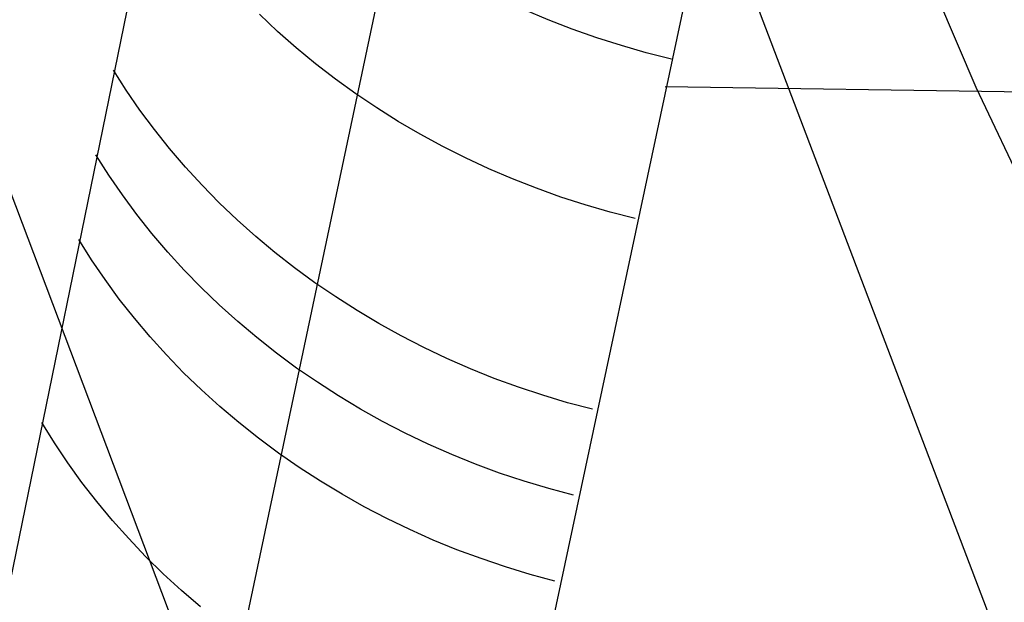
# Model space of a CAD drawing. Header units: millimetres. Extents: x 119 to 175.9, y -203.1 to -153.8.
# Tile 215 of 256: x 171.5298 to 171.6598, y -198.2271 to -198.1503. Entities that reach past the tile are written whole.
import ezdxf

# ---------------------------------------------------------------- set-up
doc = ezdxf.new("R2010")
doc.units = ezdxf.units.MM
doc.header["$MEASUREMENT"] = 0
doc.layers.add('Livello 03', color=5, linetype='Continuous', true_color=0x0000ff)

msp = doc.modelspace()

# ---------------------------------------------------------------- linework, layer by layer
at = {"layer": 'Livello 03'}
for p, q in [((171.59971, -198.02774, 48.87069), (171.65609, -198.15916, 49.14537)), ((171.55356, -198.10219, 45.21849), (171.51244, -198.30315, 45.60612)), ((171.53808, -198.33198, 45.5921), (171.58082, -198.12999, 45.20603)), ((172.02936, -199.20464, 46.86565), (171.6227, -198.13654, 45.18244)), ((171.57465, -198.34939, 45.58483), (171.61802, -198.1462, 45.20103)), ((171.59961, -198.1503, 45.21905), (171.59647, -198.14898, 45.21945)), ((171.56387, -198.1518, 45.26522), (171.56148, -198.14955, 45.2662)), ((171.60279, -198.15152, 45.21872), (171.59961, -198.1503, 45.21905)), ((171.52009, -198.15055, 48.55035), (171.56986, -198.28202, 48.82487)), ((171.60602, -198.15265, 45.21843), (171.60279, -198.15152, 45.21872)), ((171.56634, -198.15397, 45.26429), (171.56387, -198.1518, 45.26522)), ((171.60928, -198.15368, 45.21821), (171.60602, -198.15265, 45.21843)), ((171.56889, -198.15607, 45.26341), (171.56634, -198.15397, 45.26429)), ((171.61257, -198.15462, 45.21805), (171.60928, -198.15368, 45.21821)), ((171.61589, -198.15545, 45.21794), (171.61257, -198.15462, 45.21805)), ((171.5439, -198.15958, 45.31971), (171.5422, -198.15692, 45.32098)), ((171.57151, -198.15809, 45.26257), (171.56889, -198.15607, 45.26341)), ((171.57421, -198.16003, 45.26179), (171.57151, -198.15809, 45.26257)), ((172.24315, -198.16854, 45.06917), (171.61504, -198.15913, 45.22468)), ((171.65609, -198.15916, 49.14537), (171.71853, -198.29123, 49.41849)), ((171.54571, -198.16219, 45.31847), (171.5439, -198.15958, 45.31971)), ((171.57698, -198.1619, 45.26106), (171.57421, -198.16003, 45.26179)), ((171.57982, -198.16368, 45.26038), (171.57698, -198.1619, 45.26106)), ((171.54762, -198.16476, 45.31727), (171.54571, -198.16219, 45.31847)), ((171.58272, -198.16537, 45.25976), (171.57982, -198.16368, 45.26038)), ((171.54962, -198.16726, 45.31612), (171.54762, -198.16476, 45.31727)), ((171.58568, -198.16698, 45.25918), (171.58272, -198.16537, 45.25976)), ((171.55172, -198.16971, 45.315), (171.54962, -198.16726, 45.31612)), ((171.5887, -198.1685, 45.25867), (171.58568, -198.16698, 45.25918)), ((171.5416, -198.17077, 45.3409), (171.5399, -198.1681, 45.34217)), ((171.59177, -198.16993, 45.2582), (171.5887, -198.1685, 45.25867)), ((171.55391, -198.1721, 45.31393), (171.55172, -198.16971, 45.315)), ((171.54339, -198.17339, 45.33966), (171.5416, -198.17077, 45.3409)), ((171.59489, -198.17127, 45.2578), (171.59177, -198.16993, 45.2582)), ((171.55618, -198.17442, 45.3129), (171.55391, -198.1721, 45.31393)), ((171.59806, -198.17251, 45.25745), (171.59489, -198.17127, 45.2578)), ((171.60126, -198.17366, 45.25716), (171.59806, -198.17251, 45.25745)), ((171.54529, -198.17596, 45.33847), (171.54339, -198.17339, 45.33966)), ((171.60451, -198.17471, 45.25692), (171.60126, -198.17366, 45.25716)), ((171.55855, -198.17667, 45.31191), (171.55618, -198.17442, 45.3129)), ((171.60779, -198.17566, 45.25674), (171.60451, -198.17471, 45.25692)), ((171.54728, -198.17847, 45.33731), (171.54529, -198.17596, 45.33847)), ((171.61109, -198.17651, 45.25662), (171.60779, -198.17566, 45.25674)), ((171.56099, -198.17886, 45.31098), (171.55855, -198.17667, 45.31191)), ((171.54937, -198.18092, 45.33619), (171.54728, -198.17847, 45.33731)), ((171.56352, -198.18097, 45.31009), (171.56099, -198.17886, 45.31098)), ((171.53931, -198.18194, 45.36211), (171.53762, -198.17926, 45.36339)), ((171.55155, -198.18331, 45.33511), (171.54937, -198.18092, 45.33619)), ((171.56612, -198.18301, 45.30925), (171.56352, -198.18097, 45.31009)), ((171.5411, -198.18456, 45.36088), (171.53931, -198.18194, 45.36211)), ((171.55382, -198.18564, 45.33408), (171.55155, -198.18331, 45.33511)), ((171.5688, -198.18496, 45.30846), (171.56612, -198.18301, 45.30925)), ((171.54298, -198.18713, 45.35968), (171.5411, -198.18456, 45.36088)), ((171.57155, -198.18684, 45.30772), (171.5688, -198.18496, 45.30846)), ((171.55617, -198.1879, 45.3331), (171.55382, -198.18564, 45.33408)), ((171.54497, -198.18965, 45.35852), (171.54298, -198.18713, 45.35968)), ((171.55861, -198.19009, 45.33216), (171.55617, -198.1879, 45.3331)), ((171.57437, -198.18864, 45.30703), (171.57155, -198.18684, 45.30772)), ((171.57725, -198.19035, 45.30639), (171.57437, -198.18864, 45.30703)), ((171.54704, -198.19211, 45.3574), (171.54497, -198.18965, 45.35852)), ((171.56112, -198.19221, 45.33126), (171.55861, -198.19009, 45.33216)), ((171.58019, -198.19198, 45.30581), (171.57725, -198.19035, 45.30639)), ((171.58319, -198.19352, 45.30528), (171.58019, -198.19198, 45.30581)), ((171.54921, -198.1945, 45.35632), (171.54704, -198.19211, 45.3574)), ((171.56372, -198.19425, 45.33042), (171.56112, -198.19221, 45.33126)), ((171.55147, -198.19684, 45.35528), (171.54921, -198.1945, 45.35632)), ((171.56639, -198.19622, 45.32963), (171.56372, -198.19425, 45.33042)), ((171.58624, -198.19496, 45.30481), (171.58319, -198.19352, 45.30528)), ((171.58934, -198.19632, 45.30439), (171.58624, -198.19496, 45.30481)), ((171.55382, -198.1991, 45.35429), (171.55147, -198.19684, 45.35528)), ((171.56913, -198.1981, 45.32888), (171.56639, -198.19622, 45.32963)), ((171.59249, -198.19758, 45.30402), (171.58934, -198.19632, 45.30439)), ((171.57194, -198.19991, 45.32819), (171.56913, -198.1981, 45.32888)), ((171.59568, -198.19875, 45.30372), (171.59249, -198.19758, 45.30402)), ((171.55624, -198.2013, 45.35335), (171.55382, -198.1991, 45.35429)), ((171.59891, -198.19982, 45.30346), (171.59568, -198.19875, 45.30372)), ((171.60217, -198.20079, 45.30327), (171.59891, -198.19982, 45.30346)), ((171.57481, -198.20163, 45.32755), (171.57194, -198.19991, 45.32819)), ((171.60547, -198.20166, 45.30313), (171.60217, -198.20079, 45.30327)), ((171.55875, -198.20342, 45.35245), (171.55624, -198.2013, 45.35335)), ((171.57774, -198.20326, 45.32696), (171.57481, -198.20163, 45.32755)), ((171.53442, -198.2061, 45.40826), (171.53276, -198.20342, 45.40954)), ((171.56134, -198.20547, 45.35161), (171.55875, -198.20342, 45.35245)), ((171.58073, -198.20481, 45.32642), (171.57774, -198.20326, 45.32696)), ((171.58378, -198.20626, 45.32594), (171.58073, -198.20481, 45.32642)), ((171.53619, -198.20874, 45.40702), (171.53442, -198.2061, 45.40826)), ((171.564, -198.20745, 45.35081), (171.56134, -198.20547, 45.35161)), ((171.58687, -198.20763, 45.32552), (171.58378, -198.20626, 45.32594)), ((171.56673, -198.20934, 45.35006), (171.564, -198.20745, 45.35081)), ((171.59001, -198.2089, 45.32515), (171.58687, -198.20763, 45.32552)), ((171.53805, -198.21132, 45.40581), (171.53619, -198.20874, 45.40702)), ((171.5932, -198.21007, 45.32483), (171.59001, -198.2089, 45.32515)), ((171.56953, -198.21115, 45.34936), (171.56673, -198.20934, 45.35006)), ((171.59642, -198.21115, 45.32458), (171.5932, -198.21007, 45.32483)), ((171.54002, -198.21385, 45.40464), (171.53805, -198.21132, 45.40581)), ((171.5724, -198.21288, 45.34871), (171.56953, -198.21115, 45.34936)), ((171.59968, -198.21213, 45.32437), (171.59642, -198.21115, 45.32458)), ((171.60297, -198.21301, 45.32423), (171.59968, -198.21213, 45.32437)), ((171.54208, -198.21632, 45.40352), (171.54002, -198.21385, 45.40464)), ((171.57532, -198.21452, 45.34812), (171.5724, -198.21288, 45.34871)), ((171.57831, -198.21607, 45.34758), (171.57532, -198.21452, 45.34812)), ((171.54422, -198.21873, 45.40243), (171.54208, -198.21632, 45.40352)), ((171.58135, -198.21754, 45.34709), (171.57831, -198.21607, 45.34758)), ((171.58444, -198.21891, 45.34666), (171.58135, -198.21754, 45.34709)), ((171.54646, -198.22108, 45.40139), (171.54422, -198.21873, 45.40243)), ((171.58757, -198.22019, 45.34628), (171.58444, -198.21891, 45.34666)), ((171.59075, -198.22137, 45.34596), (171.58757, -198.22019, 45.34628)), ((171.54879, -198.22336, 45.40039), (171.54646, -198.22108, 45.40139)), ((171.59397, -198.22246, 45.3457), (171.59075, -198.22137, 45.34596)), ((171.59722, -198.22345, 45.34549), (171.59397, -198.22246, 45.3457)), ((171.5512, -198.22557, 45.39944), (171.54879, -198.22336, 45.40039)), ((171.60051, -198.22434, 45.34534), (171.59722, -198.22345, 45.34549)), ((171.55369, -198.22771, 45.39853), (171.5512, -198.22557, 45.39944))]:
    msp.add_line(p, q, dxfattribs=at)

doc.saveas('drawing.dxf')
